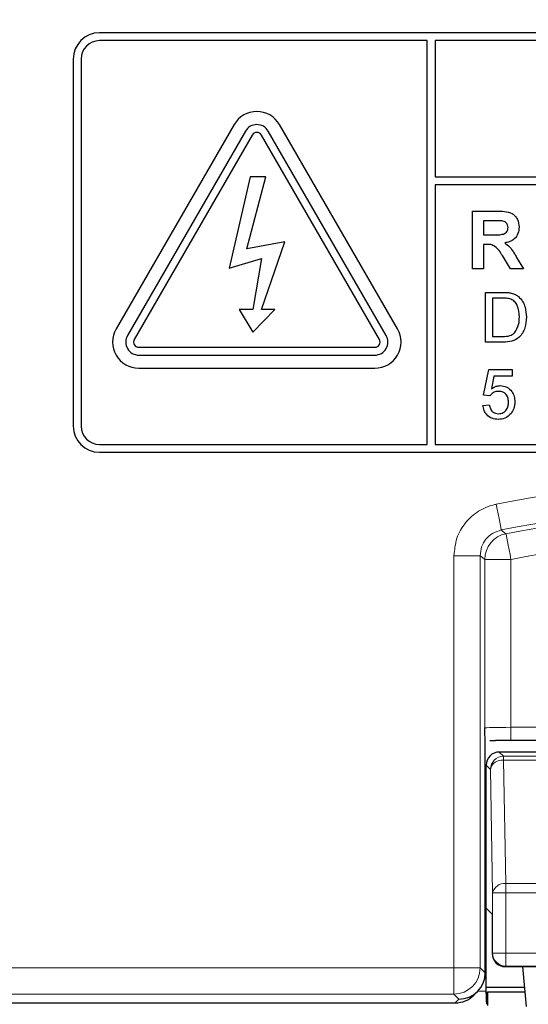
# Model space of a CAD drawing. Header units: millimetres. Extents: x 5 to 418, y 2 to 292.
# Tile 14 of 35: x 122 to 132, y 184 to 203. Entities that reach past the tile are written whole.
import ezdxf

# ---------------------------------------------------------------- set-up
doc = ezdxf.new("R2010")
doc.units = ezdxf.units.MM
doc.layers.add('SLD-0', color=7, linetype='Continuous')
doc.styles.add('SLDTEXTSTYLE0', font='TXT', dxfattribs={"width": 0.605})
doc.dimstyles.new('SLDDIMSTYLE0', dxfattribs={"dimtxt": 3.5, "dimasz": 3.302, "dimexe": 0, "dimexo": 0.0625, "dimgap": 0.875, "dimtad": 1, "dimlfac": 2, "dimrnd": 1e-09, "dimzin": 12, "dimdsep": 46, "dimtxsty": 'SLDTEXTSTYLE0', "dimsah": 1, "dimcen": 0.09, "dimadec": 0, "dimazin": 3, "dimtfac": 1, "dimtofl": 0, "dimtmove": 0, "dimatfit": 3, "dimfxl": 1, "dimfrac": 2, "dimtolj": 1, "dimtzin": 12, "dimarcsym": 0})

# ---------------------------------------------------------------- blocks, each defined once
blk = doc.blocks.new('_D_2')
at = {"layer": 'SLD-0'}
for p, q in [((136.262, 238.551), (84.775, 238.551)), ((85.775, 101.051), (85.775, 238.551)), ((136.262, 101.051), (84.775, 101.051))]:
    blk.add_line(p, q, dxfattribs=at)
for points in [[(85.775, 238.551), (85.267, 235.249), (86.283, 235.249)], [(85.775, 101.051), (86.283, 104.353), (85.267, 104.353)]]:
    blk.add_solid(points, dxfattribs=at)
at = {"layer": 'SLD-0', "insert": (81.264, 165.791), "char_height": 3.5, "attachment_point": 1, "rotation": 90, "style": 'SLDTEXTSTYLE0'}
blk.add_mtext('275', dxfattribs=at)

msp = doc.modelspace()

# ---------------------------------------------------------------- linework, layer by layer
at = {"color": 7, "linetype": 'Continuous', "lineweight": 25}
for p, q in [((148.7621, 202.5262), (123.7621, 202.5262)), ((130.0121, 202.3762), (123.7621, 202.3762)), ((130.0121, 194.6762), (130.0121, 202.3762)), ((148.7621, 202.3762), (130.1621, 202.3762)), ((130.1621, 202.3762), (130.1621, 199.7765)), ((123.2621, 202.0262), (123.2621, 195.0262)), ((123.4121, 202.0262), (123.4121, 195.0262)), ((126.329, 200.7762), (124.079, 196.8791)), ((129.4451, 196.8791), (127.1951, 200.7762)), ((126.5456, 200.6512), (124.2956, 196.7541)), ((126.6755, 200.5762), (124.4255, 196.6791)), ((129.0987, 196.6791), (126.8487, 200.5762)), ((129.2286, 196.7541), (126.9786, 200.6512)), ((126.6371, 199.7762), (126.2363, 198.0366)), ((126.5739, 198.4042), (126.9347, 199.7762)), ((126.9347, 199.7762), (126.6371, 199.7762)), ((130.1621, 199.7765), (149.1121, 199.7765)), ((149.1121, 199.6265), (130.1621, 199.6265)), ((130.1621, 199.6265), (130.1621, 194.6762)), ((130.8749, 198.0262), (130.8749, 199.1262)), ((130.8749, 199.1262), (131.3365, 199.1262)), ((131.2662, 198.9428), (131.0864, 198.9428)), ((131.0864, 198.9428), (131.0864, 198.6749)), ((131.0864, 198.6749), (131.2568, 198.6749)), ((127.2941, 198.5392), (126.5739, 198.4042)), ((126.8487, 197.2489), (127.2941, 198.5392)), ((131.1338, 198.4916), (131.0864, 198.4916)), ((131.0864, 198.4916), (131.0864, 198.0262)), ((126.2363, 198.0366), (126.8487, 198.2241)), ((126.8487, 198.2241), (126.6848, 197.2489)), ((131.6007, 198.0262), (131.4443, 198.2758)), ((131.7146, 198.2439), (131.848, 198.0262)), ((131.0864, 198.0262), (130.8749, 198.0262)), ((131.848, 198.0262), (131.6007, 198.0262)), ((131.1217, 196.6262), (131.1217, 197.5762)), ((131.1217, 197.5762), (131.4465, 197.5762)), ((131.4482, 197.4666), (131.2556, 197.4666)), ((131.2556, 197.4666), (131.2556, 196.7358)), ((126.6848, 197.2489), (126.4265, 197.2489)), ((126.4265, 197.2489), (126.6848, 196.8138)), ((126.6848, 196.8138), (127.107, 197.2489)), ((127.107, 197.2489), (126.8487, 197.2489)), ((131.4619, 196.6262), (131.1217, 196.6262)), ((131.2556, 196.7358), (131.4515, 196.7358)), ((124.5121, 196.5291), (129.0121, 196.5291)), ((124.5121, 196.3791), (129.0121, 196.3791)), ((124.5121, 196.1291), (129.0121, 196.1291)), ((131.0851, 195.6153), (131.1826, 196.1025)), ((131.1826, 196.1025), (131.6332, 196.1025)), ((131.6332, 196.1025), (131.6332, 195.9807)), ((131.2821, 195.9807), (131.2338, 195.7346)), ((131.6332, 195.9807), (131.2821, 195.9807)), ((131.2069, 195.6031), (131.0851, 195.6153)), ((131.073, 195.4204), (131.1948, 195.4326)), ((123.7621, 194.6762), (130.0121, 194.6762)), ((130.1621, 194.6762), (148.7621, 194.6762)), ((123.7621, 194.5262), (148.7621, 194.5262)), ((131.1168, 184.5962), (131.1168, 189.0316)), ((131.2074, 189.0285), (131.3154, 189.0293)), ((140.916, 189.0306), (131.6081, 189.0306)), ((134.3859, 188.8091), (131.3855, 188.8091)), ((131.1355, 185.83), (131.1355, 188.5591)), ((131.2482, 185.7173), (131.1355, 185.83)), ((131.1355, 184.248), (131.1355, 185.83)), ((131.2482, 185.7173), (131.2482, 184.9666)), ((131.1168, 184.5959), (131.1168, 184.5962)), ((131.4982, 184.7166), (132.7759, 184.7166)), ((131.8254, 184.7166), (131.8989, 183.954)), ((130.9004, 184.1727), (130.9704, 184.2426)), ((131.1355, 184.3258), (131.8631, 184.3258)), ((131.1617, 184.2289), (131.1356, 184.2028)), ((131.1617, 184.2289), (131.1617, 183.9762)), ((131.8724, 184.2289), (131.1617, 184.2289)), ((120.5119, 184.0262), (130.5467, 184.0262)), ((131.1354, 184.2028), (131.1356, 184.2028))]:
    msp.add_line(p, q, dxfattribs=at)
at = {"color": 7, "linetype": 'Continuous', "lineweight": 18}
for p, q in [((130.5207, 184.6921), (130.5207, 192.5543)), ((130.5207, 192.5543), (131.0206, 192.5543)), ((131.0206, 192.5543), (131.0206, 184.6921)), ((131.1082, 189.2677), (131.1082, 192.4822)), ((131.1082, 192.4822), (131.6081, 192.4822)), ((131.6081, 192.4822), (131.6081, 189.2806)), ((131.6081, 189.0306), (131.6081, 189.2806)), ((131.6081, 189.2806), (140.916, 189.2806)), ((131.3855, 188.8091), (131.4666, 188.7279)), ((131.4666, 188.7279), (131.4666, 188.6547)), ((131.4666, 188.7279), (141.0575, 188.7279)), ((131.2167, 188.478), (131.1355, 188.5591)), ((131.4666, 188.6547), (131.5077, 186.2994)), ((131.4666, 188.6547), (141.0575, 188.6547)), ((131.2578, 186.1226), (131.2167, 188.478)), ((131.5077, 186.2994), (131.5077, 186.1226)), ((131.5077, 186.2994), (133.374, 186.2994)), ((131.5077, 186.1226), (131.2578, 186.1226)), ((131.2578, 184.9761), (131.2578, 186.1226)), ((131.5077, 186.1226), (133.3736, 186.1226)), ((131.5077, 186.1226), (131.5077, 184.9761)), ((131.2482, 184.9666), (131.2578, 184.9761)), ((131.5077, 184.9761), (131.2578, 184.9761)), ((131.5077, 184.9761), (131.5077, 184.7262)), ((131.5077, 184.9761), (132.7664, 184.9761)), ((121.0033, 184.6921), (130.5207, 184.6921)), ((130.5207, 184.6921), (131.0206, 184.6921)), ((130.5207, 184.6921), (130.5207, 184.1921)), ((131.0206, 184.6921), (131.1168, 184.5959)), ((131.5077, 184.7262), (131.4982, 184.7166)), ((131.5077, 184.7262), (132.7664, 184.7262)), ((130.9757, 184.248), (131.1355, 184.248)), ((130.5207, 184.1921), (121.0033, 184.1921)), ((130.6167, 184.0961), (130.5207, 184.1921)), ((130.5467, 184.0262), (130.6167, 184.0961))]:
    msp.add_line(p, q, dxfattribs=at)
at = {"color": 7, "linetype": 'Continuous', "lineweight": 18, "flags": 128}
for points in [[(131.327, 193.5352), (131.3457, 193.4406), (131.3636, 193.3495), (131.3802, 193.2654), (131.3948, 193.1914), (131.4069, 193.1304), (131.4159, 193.0845), (131.4216, 193.0557), (131.4238, 193.0448)], [(131.4238, 193.0448), (131.4415, 193.0305), (131.5128, 192.973)], [(131.5128, 192.973), (131.5149, 192.9621), (131.5205, 192.9332), (131.5294, 192.8873), (131.5413, 192.8262), (131.5557, 192.7522), (131.572, 192.6681), (131.5897, 192.5769), (131.6081, 192.4822)], [(131.1082, 192.4822), (131.0643, 192.5184), (131.0206, 192.5543)]]:
    msp.add_lwpolyline(points, dxfattribs=at)
at = {"color": 7, "linetype": 'Continuous', "lineweight": 25}
for centre, radius, start, end in [((123.7621, 202.0262), 0.5, 90, 180), ((123.7621, 202.0262), 0.35, 90, 180), ((126.7621, 200.5262), 0.5, 30, 150), ((126.7621, 200.5262), 0.25, 30, 150), ((126.7621, 200.5262), 0.1, 30, 150), ((124.5121, 196.6291), 0.5, 150, 270), ((129.0121, 196.6291), 0.5, 270, 30), ((124.5121, 196.6291), 0.25, 150, 270), ((124.5121, 196.6291), 0.1, 150, 270), ((129.0121, 196.6291), 0.25, 270, 30), ((129.0121, 196.6291), 0.1, 270, 30), ((123.7621, 195.0262), 0.5, 180, 270), ((123.7621, 195.0262), 0.35, 180, 270), ((131.4983, 184.9667), 0.2501, 180.01992, 269.97891)]:
    msp.add_arc(centre, radius, start, end, dxfattribs=at)
at = {"color": 7, "linetype": 'Continuous', "lineweight": 18}
for centre, radius, start, end in [((136.2621, 168.5262), 25.4913, 78.83718, 101.16282), ((136.2621, 168.5262), 24.9914, 78.83718, 101.16282), ((136.2621, 168.5262), 24.9038, 79.00614, 100.99386), ((131.6083, 192.4821), 0.5001, 101.00933, 179.98433), ((136.2621, 168.5262), 24.4039, 79.00614, 100.99386), ((131.4667, 188.4779), 0.2501, 90.02094, 179.97852), ((131.4381, 188.4299), 0.2266, 82.77354, 167.76219), ((131.4792, 186.0746), 0.2266, 82.77461, 167.76112), ((131.5078, 184.9762), 0.25, 180.01991, 269.98062), ((130.5205, 184.6923), 0.5001, 270.02099, 359.97933)]:
    msp.add_arc(centre, radius, start, end, dxfattribs=at)
msp.add_ellipse((131.6081, 189.2675), major_axis=(0.5, 0), ratio=0.0261826, start_param=1.5707963, end_param=3.1241394, dxfattribs=at)
at = {"color": 7, "linetype": 'Continuous', "lineweight": 25}
for centre, major_axis, ratio, start_param, end_param in [((131.6081, 189.0175), (0.75, 0), 0.0174551, 1.5707963, 1.9794839), ((131.3855, 188.559), (0.1768, -0.1768), 0.9996955, 2.3563468, 3.9268385), ((130.6167, 184.5961), (0.5001, 0), 0.9996955, 4.712389, 6.2828806), ((131.1311, 184.248), (0, 0.25), 0.0174551, 4.5305121, 4.712389), ((130.5469, 184.5262), (0.3537, 0.3537), 0.9996955, 3.9268385, 4.712389), ((131.1399, 184.248), (0, 0.25), 0.0174551, 1.7526732, 3.1241394)]:
    msp.add_ellipse(centre, major_axis=major_axis, ratio=ratio, start_param=start_param, end_param=end_param, dxfattribs=at)
for points, knots in [([(131.3365, 199.1262), (131.3865, 199.1254), (131.486, 199.1238), (131.6134, 199.0974), (131.691, 199.0317), (131.7483, 198.9477), (131.7573, 198.8718), (131.7633, 198.8214)], [0, 0, 0, 0, 0.2511381, 0.5005363, 0.6257359, 0.7510541, 1, 1, 1, 1]), ([(131.4344, 198.9393), (131.403, 198.9407), (131.347, 198.9431), (131.2909, 198.9429), (131.2662, 198.9428)], [0, 0, 0, 0, 0.5599212, 1, 1, 1, 1]), ([(131.5518, 198.8117), (131.5503, 198.8297), (131.5474, 198.8655), (131.5072, 198.9198), (131.462, 198.9319), (131.4344, 198.9393)], [0, 0, 0, 0, 0.2810771, 0.5612886, 1, 1, 1, 1]), ([(131.2568, 198.6749), (131.319, 198.6728), (131.3969, 198.6701), (131.4876, 198.6943), (131.5252, 198.7234), (131.5488, 198.7651), (131.5508, 198.7962), (131.5518, 198.8117)], [0, 0, 0, 0, 0.5009082, 0.6257205, 0.7503646, 0.8750159, 1, 1, 1, 1]), ([(131.7633, 198.8214), (131.7597, 198.7789), (131.7525, 198.6941), (131.6809, 198.5938), (131.5854, 198.5386), (131.5201, 198.5255), (131.4875, 198.5189)], [0, 0, 0, 0, 0.27994412, 0.55896912, 0.77918491, 1, 1, 1, 1]), ([(131.4443, 198.2758), (131.4046, 198.3426), (131.3496, 198.4353), (131.2229, 198.4926), (131.1636, 198.4919), (131.1338, 198.4916)], [0, 0, 0, 0, 0.5609846, 0.77930586, 1, 1, 1, 1]), ([(131.4875, 198.5189), (131.521, 198.495), (131.5763, 198.4557), (131.6328, 198.3799), (131.6752, 198.3129), (131.7015, 198.2669), (131.7146, 198.2439)], [0, 0, 0, 0, 0.339565, 0.5595784, 0.7797866, 1, 1, 1, 1]), ([(131.4465, 197.5762), (131.4781, 197.576), (131.5344, 197.5758), (131.5899, 197.5665), (131.6144, 197.5625)], [0, 0, 0, 0, 0.5601708, 1, 1, 1, 1]), ([(131.6144, 197.5625), (131.6425, 197.5544), (131.6928, 197.54), (131.7343, 197.5084), (131.7525, 197.4945)], [0, 0, 0, 0, 0.5598485, 1, 1, 1, 1]), ([(131.6052, 197.447), (131.5764, 197.454), (131.5247, 197.4666), (131.4716, 197.4666), (131.4482, 197.4666)], [0, 0, 0, 0, 0.5592572, 1, 1, 1, 1]), ([(131.7672, 197.1084), (131.7629, 197.1838), (131.757, 197.2889), (131.6811, 197.4023), (131.6305, 197.4321), (131.6052, 197.447)], [0, 0, 0, 0, 0.5591485, 0.7800464, 1, 1, 1, 1]), ([(131.7525, 197.4945), (131.7805, 197.4656), (131.8364, 197.4077), (131.8905, 197.2721), (131.8971, 197.1692), (131.9012, 197.1063)], [0, 0, 0, 0, 0.2797724, 0.5599251, 1, 1, 1, 1]), ([(131.9012, 197.1063), (131.8964, 197.0369), (131.8868, 196.8986), (131.7901, 196.7199), (131.626, 196.6329), (131.5168, 196.6284), (131.4619, 196.6262)], [0, 0, 0, 0, 0.2808461, 0.5599509, 0.7790686, 1, 1, 1, 1]), ([(131.6758, 196.803), (131.7076, 196.8556), (131.7646, 196.9501), (131.7664, 197.0598), (131.7672, 197.1084)], [0, 0, 0, 0, 0.5574614, 1, 1, 1, 1]), ([(131.4515, 196.7358), (131.4976, 196.7358), (131.5797, 196.7359), (131.6466, 196.7825), (131.6758, 196.803)], [0, 0, 0, 0, 0.5618634, 1, 1, 1, 1]), ([(131.3695, 195.6883), (131.3515, 195.6875), (131.3157, 195.6857), (131.2549, 195.6607), (131.2251, 195.6249), (131.2069, 195.6031)], [0, 0, 0, 0, 0.2809279, 0.5611724, 1, 1, 1, 1]), ([(131.2338, 195.7346), (131.2626, 195.7544), (131.3141, 195.7897), (131.3759, 195.7954), (131.4031, 195.798)], [0, 0, 0, 0, 0.55993879, 1, 1, 1, 1]), ([(131.5601, 195.4832), (131.5582, 195.513), (131.5544, 195.5725), (131.5093, 195.6469), (131.4397, 195.6842), (131.3929, 195.687), (131.3695, 195.6883)], [0, 0, 0, 0, 0.2806468, 0.5595967, 0.7792919, 1, 1, 1, 1]), ([(131.4031, 195.798), (131.4466, 195.7923), (131.5337, 195.781), (131.6257, 195.6941), (131.6753, 195.5929), (131.6797, 195.5246), (131.6819, 195.4904)], [0, 0, 0, 0, 0.279172, 0.5588026, 0.7791684, 1, 1, 1, 1]), ([(131.3689, 195.2621), (131.4, 195.2653), (131.4623, 195.2718), (131.5266, 195.3363), (131.5562, 195.4105), (131.5588, 195.4589), (131.5601, 195.4832)], [0, 0, 0, 0, 0.2795362, 0.5582592, 0.7788933, 1, 1, 1, 1]), ([(131.6819, 195.4904), (131.6786, 195.4453), (131.6726, 195.3647), (131.6286, 195.2974), (131.6092, 195.2678)], [0, 0, 0, 0, 0.5597422, 1, 1, 1, 1]), ([(131.3681, 195.1525), (131.3266, 195.1559), (131.2436, 195.1627), (131.1462, 195.2324), (131.0885, 195.3238), (131.0781, 195.3882), (131.073, 195.4204)], [0, 0, 0, 0, 0.280072, 0.5592512, 0.7794338, 1, 1, 1, 1]), ([(131.1948, 195.4326), (131.1998, 195.4078), (131.2099, 195.3584), (131.2508, 195.2983), (131.3093, 195.2662), (131.349, 195.2634), (131.3689, 195.2621)], [0, 0, 0, 0, 0.2807279, 0.5599227, 0.779622, 1, 1, 1, 1]), ([(131.6092, 195.2678), (131.5715, 195.2302), (131.5039, 195.163), (131.4097, 195.1557), (131.3681, 195.1525)], [0, 0, 0, 0, 0.5584855, 1, 1, 1, 1]), ([(131.1168, 189.0316), (131.1156, 189.0489), (131.1125, 189.0934), (131.1099, 189.2037), (131.1082, 189.2671), (131.1082, 189.2677)], [0, 0, 0, 0, 0.3845122, 0.9942375, 1, 1, 1, 1])]:
    msp.add_open_spline(points, degree=3, knots=knots, dxfattribs=at)
at = {"color": 7, "linetype": 'Continuous', "lineweight": 18}
for points, knots in [([(131.327, 193.5352), (131.3183, 193.5335), (131.2001, 193.5091), (130.9798, 193.4181), (130.7263, 193.191), (130.5539, 192.8916), (130.5318, 192.6668), (130.5207, 192.5543)], [0, 0, 0, 0, 0.01936554, 0.26450907, 0.50965638, 0.75482682, 1, 1, 1, 1]), ([(131.0206, 192.5543), (131.0261, 192.6106), (131.0371, 192.7232), (131.1235, 192.8719), (131.253, 192.992), (131.3654, 193.0268), (131.4238, 193.0448)], [0, 0, 0, 0, 0.2452606, 0.4904866, 0.7356871, 1, 1, 1, 1])]:
    msp.add_open_spline(points, degree=3, knots=knots, dxfattribs=at)

# ---------------------------------------------------------------- dimensions: what is measured, and where the dimension line sits
at = {"layer": 'SLD-0'}
dim = msp.add_linear_dim(base=(85.7753, 238.5512), p1=(136.2621, 101.0512), p2=(136.2621, 238.5512), angle=90, dimstyle='SLDDIMSTYLE0', dxfattribs=at)
dim.commit()
dim.dimension.update_dxf_attribs({"geometry": '_D_2', "text_midpoint": (85.7753, 169.8012), "dimtype": 160})

doc.saveas('drawing.dxf')
